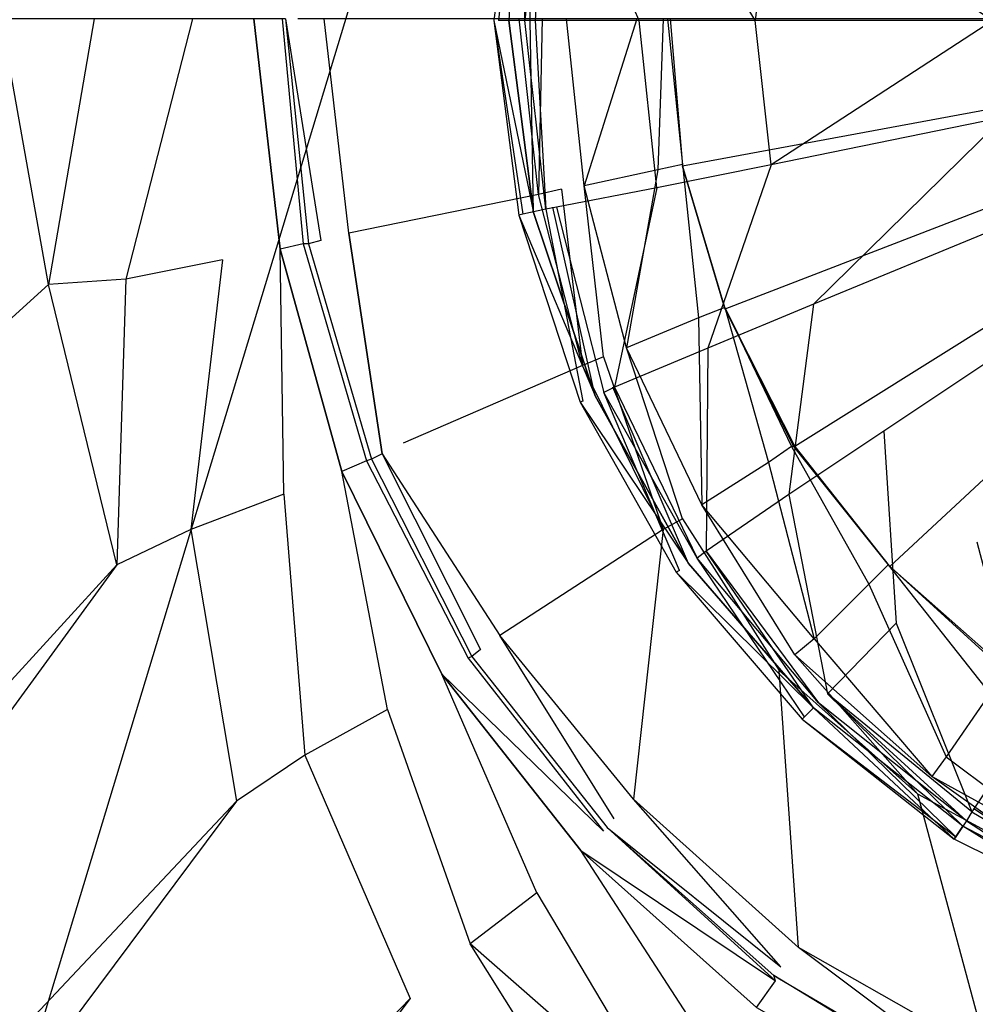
# Model space of a CAD drawing. Extents: x 0 to 1.5, y -0.9 to 0.
# Tile 6 of 16: x 0.6674 to 0.7215, y -0.5059 to -0.45. Entities that reach past the tile are written whole.
import ezdxf

# ---------------------------------------------------------------- set-up
doc = ezdxf.new("R2010")
doc.units = 0
doc.layers.add('L0_ABLAUF_INF_0___REPLACEMTFORE', color=7, linetype='CONTINUOUS')
doc.layers.add('L1_GRUPPE_28___REPLACEMTFOREMPT', color=7, linetype='CONTINUOUS')

msp = doc.modelspace()

# ---------------------------------------------------------------- linework, layer by layer
at = {"layer": 'L0_ABLAUF_INF_0___REPLACEMTFORE', "color": 8}
for points, invisible_edges in [([(0.695642, -0.438984, 0.021574), (0.695078, -0.450086, 0.020316), (0.694232, -0.450086, 0.021627), (0.695642, -0.438984, 0.021574)], 14), ([(0.69448, -0.450086, 0.022936), (0.695642, -0.438984, 0.021574), (0.694232, -0.450086, 0.021627), (0.69448, -0.450086, 0.022936)], 13), ([(0.695642, -0.438984, 0.021574), (0.69448, -0.450086, 0.022936), (0.695876, -0.43899, 0.022831), (0.695642, -0.438984, 0.021574)], 14), ([(0.695976, -0.450086, 0.023565), (0.695876, -0.43899, 0.022831), (0.69448, -0.450086, 0.022936), (0.695976, -0.450086, 0.023565)], 14), ([(0.695642, -0.438984, 0.021574), (0.696474, -0.43919, 0.020316), (0.695078, -0.450086, 0.020316), (0.695642, -0.438984, 0.021574)], 14), ([(0.696474, -0.43919, 0.020316), (0.696275, -0.450086, 0.020526), (0.695078, -0.450086, 0.020316), (0.696474, -0.43919, 0.020316)], 13), ([(0.697172, -0.43929, 0.023565), (0.695876, -0.43899, 0.022831), (0.695976, -0.450086, 0.023565), (0.697172, -0.43929, 0.023565)], 14), ([(0.696574, -0.450086, 0.023669), (0.697172, -0.43929, 0.023565), (0.695976, -0.450086, 0.023565), (0.696574, -0.450086, 0.023669)], 13), ([(0.696275, -0.450086, 0.020526), (0.696474, -0.43919, 0.020316), (0.697571, -0.43939, 0.020526), (0.696275, -0.450086, 0.020526)], 14), ([(0.697172, -0.43929, 0.023565), (0.696574, -0.450086, 0.023669), (0.697771, -0.43939, 0.023669), (0.697172, -0.43929, 0.023565)], 14), ([(0.702458, -0.450086, 0.024298), (0.697771, -0.43939, 0.023669), (0.696574, -0.450086, 0.023669), (0.702458, -0.450086, 0.024298)], 14), ([(0.703456, -0.44059, 0.024193), (0.697771, -0.43939, 0.023669), (0.702458, -0.450086, 0.024298), (0.703456, -0.44059, 0.024193)], 14), ([(0.709041, -0.450086, 0.024822), (0.703456, -0.44059, 0.024193), (0.702458, -0.450086, 0.024298), (0.709041, -0.450086, 0.024822)], 14), ([(0.709939, -0.441889, 0.024822), (0.703456, -0.44059, 0.024193), (0.709041, -0.450086, 0.024822), (0.709939, -0.441889, 0.024822)], 14), ([(0.722505, -0.450086, 0.025765), (0.709939, -0.441889, 0.024822), (0.709041, -0.450086, 0.024822), (0.722505, -0.450086, 0.025765)], 13), ([(0.709939, -0.441889, 0.024822), (0.722505, -0.450086, 0.025765), (0.723104, -0.444488, 0.025765), (0.709939, -0.441889, 0.024822)], 14), ([(0.694232, -0.450086, 0.021627), (0.696474, -0.460981, 0.020316), (0.695642, -0.461137, 0.021574), (0.694232, -0.450086, 0.021627)], 14), ([(0.695078, -0.450086, 0.020316), (0.696474, -0.460981, 0.020316), (0.694232, -0.450086, 0.021627), (0.695078, -0.450086, 0.020316)], 14), ([(0.695876, -0.461081, 0.022831), (0.694232, -0.450086, 0.021627), (0.695642, -0.461137, 0.021574), (0.695876, -0.461081, 0.022831)], 13), ([(0.694232, -0.450086, 0.021627), (0.695876, -0.461081, 0.022831), (0.69448, -0.450086, 0.022936), (0.694232, -0.450086, 0.021627)], 14), ([(0.695976, -0.450086, 0.023565), (0.69448, -0.450086, 0.022936), (0.695876, -0.461081, 0.022831), (0.695976, -0.450086, 0.023565)], 14), ([(0.696275, -0.450086, 0.020526), (0.696474, -0.460981, 0.020316), (0.695078, -0.450086, 0.020316), (0.696275, -0.450086, 0.020526)], 13), ([(0.697172, -0.460781, 0.023565), (0.695976, -0.450086, 0.023565), (0.695876, -0.461081, 0.022831), (0.697172, -0.460781, 0.023565)], 14), ([(0.697172, -0.460781, 0.023565), (0.696574, -0.450086, 0.023669), (0.695976, -0.450086, 0.023565), (0.697172, -0.460781, 0.023565)], 13), ([(0.696474, -0.460981, 0.020316), (0.696275, -0.450086, 0.020526), (0.697571, -0.460681, 0.020526), (0.696474, -0.460981, 0.020316)], 14), ([(0.702458, -0.450086, 0.024298), (0.696574, -0.450086, 0.023669), (0.697771, -0.460681, 0.023669), (0.702458, -0.450086, 0.024298)], 14), ([(0.696574, -0.450086, 0.023669), (0.697172, -0.460781, 0.023565), (0.697771, -0.460681, 0.023669), (0.696574, -0.450086, 0.023669)], 14), ([(0.703456, -0.459581, 0.024193), (0.702458, -0.450086, 0.024298), (0.697771, -0.460681, 0.023669), (0.703456, -0.459581, 0.024193)], 14), ([(0.709041, -0.450086, 0.024822), (0.702458, -0.450086, 0.024298), (0.703456, -0.459581, 0.024193), (0.709041, -0.450086, 0.024822)], 14), ([(0.709939, -0.458282, 0.024822), (0.709041, -0.450086, 0.024822), (0.703456, -0.459581, 0.024193), (0.709939, -0.458282, 0.024822)], 14), ([(0.709939, -0.458282, 0.024822), (0.722505, -0.450086, 0.025765), (0.709041, -0.450086, 0.024822), (0.709939, -0.458282, 0.024822)], 13), ([(0.722505, -0.450086, 0.025765), (0.709939, -0.458282, 0.024822), (0.723104, -0.455583, 0.025765), (0.722505, -0.450086, 0.025765)], 14), ([(0.712332, -0.466178, 0.024822), (0.723104, -0.455583, 0.025765), (0.709939, -0.458282, 0.024822), (0.712332, -0.466178, 0.024822)], 13), ([(0.723104, -0.455583, 0.025765), (0.712332, -0.466178, 0.024822), (0.7247, -0.461081, 0.025765), (0.723104, -0.455583, 0.025765)], 14), ([(0.706348, -0.468677, 0.024193), (0.709939, -0.458282, 0.024822), (0.703456, -0.459581, 0.024193), (0.706348, -0.468677, 0.024193)], 13), ([(0.709939, -0.458282, 0.024822), (0.706348, -0.468677, 0.024193), (0.712332, -0.466178, 0.024822), (0.709939, -0.458282, 0.024822)], 14), ([(0.701062, -0.470876, 0.023669), (0.703456, -0.459581, 0.024193), (0.697771, -0.460681, 0.023669), (0.701062, -0.470876, 0.023669)], 13), ([(0.703456, -0.459581, 0.024193), (0.701062, -0.470876, 0.023669), (0.706348, -0.468677, 0.024193), (0.703456, -0.459581, 0.024193)], 14), ([(0.696474, -0.460981, 0.020316), (0.699965, -0.471376, 0.020316), (0.695642, -0.461137, 0.021574), (0.696474, -0.460981, 0.020316)], 14), ([(0.695876, -0.461081, 0.022831), (0.695642, -0.461137, 0.021574), (0.699267, -0.471676, 0.022831), (0.695876, -0.461081, 0.022831)], 14), ([(0.699267, -0.471676, 0.022831), (0.697172, -0.460781, 0.023565), (0.695876, -0.461081, 0.022831), (0.699267, -0.471676, 0.022831)], 13), ([(0.697571, -0.460681, 0.020526), (0.699965, -0.471376, 0.020316), (0.696474, -0.460981, 0.020316), (0.697571, -0.460681, 0.020526)], 13), ([(0.700464, -0.471176, 0.023565), (0.697771, -0.460681, 0.023669), (0.697172, -0.460781, 0.023565), (0.700464, -0.471176, 0.023565)], 13), ([(0.697172, -0.460781, 0.023565), (0.699267, -0.471676, 0.022831), (0.700464, -0.471176, 0.023565), (0.697172, -0.460781, 0.023565)], 14), ([(0.699965, -0.471376, 0.020316), (0.697571, -0.460681, 0.020526), (0.700962, -0.470876, 0.020526), (0.699965, -0.471376, 0.020316)], 14), ([(0.697771, -0.460681, 0.023669), (0.700464, -0.471176, 0.023565), (0.701062, -0.470876, 0.023669), (0.697771, -0.460681, 0.023669)], 14), ([(0.7247, -0.461081, 0.025765), (0.712332, -0.466178, 0.024822), (0.716322, -0.473375, 0.024822), (0.7247, -0.461081, 0.025765)], 14), ([(0.727392, -0.465979, 0.02566), (0.7247, -0.461081, 0.025765), (0.716322, -0.473375, 0.024822), (0.727392, -0.465979, 0.02566)], 14), ([(0.695642, -0.461137, 0.021574), (0.699965, -0.471376, 0.020316), (0.699116, -0.471734, 0.021574), (0.695642, -0.461137, 0.021574)], 14), ([(0.695642, -0.461137, 0.021574), (0.699116, -0.471734, 0.021574), (0.699267, -0.471676, 0.022831), (0.695642, -0.461137, 0.021574)], 14), ([(0.721608, -0.479672, 0.024822), (0.727392, -0.465979, 0.02566), (0.716322, -0.473375, 0.024822), (0.721608, -0.479672, 0.024822)], 13), ([(0.710936, -0.476974, 0.024193), (0.712332, -0.466178, 0.024822), (0.706348, -0.468677, 0.024193), (0.710936, -0.476974, 0.024193)], 13), ([(0.712332, -0.466178, 0.024822), (0.710936, -0.476974, 0.024193), (0.716322, -0.473375, 0.024822), (0.712332, -0.466178, 0.024822)], 14), ([(0.706248, -0.480172, 0.023669), (0.706348, -0.468677, 0.024193), (0.701062, -0.470876, 0.023669), (0.706248, -0.480172, 0.023669)], 13), ([(0.706348, -0.468677, 0.024193), (0.706248, -0.480172, 0.023669), (0.710936, -0.476974, 0.024193), (0.706348, -0.468677, 0.024193)], 14), ([(0.700962, -0.470876, 0.020526), (0.705251, -0.480872, 0.020316), (0.699965, -0.471376, 0.020316), (0.700962, -0.470876, 0.020526)], 13), ([(0.70575, -0.480572, 0.023565), (0.701062, -0.470876, 0.023669), (0.700464, -0.471176, 0.023565), (0.70575, -0.480572, 0.023565)], 13), ([(0.705251, -0.480872, 0.020316), (0.700962, -0.470876, 0.020526), (0.706248, -0.480172, 0.020526), (0.705251, -0.480872, 0.020316)], 14), ([(0.701062, -0.470876, 0.023669), (0.70575, -0.480572, 0.023565), (0.706248, -0.480172, 0.023669), (0.701062, -0.470876, 0.023669)], 14), ([(0.699965, -0.471376, 0.020316), (0.705251, -0.480872, 0.020316), (0.699116, -0.471734, 0.021574), (0.699965, -0.471376, 0.020316)], 14), ([(0.699267, -0.471676, 0.022831), (0.699116, -0.471734, 0.021574), (0.704752, -0.481272, 0.022831), (0.699267, -0.471676, 0.022831)], 14), ([(0.704752, -0.481272, 0.022831), (0.700464, -0.471176, 0.023565), (0.699267, -0.471676, 0.022831), (0.704752, -0.481272, 0.022831)], 14), ([(0.70575, -0.480572, 0.023565), (0.700464, -0.471176, 0.023565), (0.704752, -0.481272, 0.022831), (0.70575, -0.480572, 0.023565)], 14), ([(0.699116, -0.471734, 0.021574), (0.705251, -0.480872, 0.020316), (0.704554, -0.481372, 0.021574), (0.699116, -0.471734, 0.021574)], 14), ([(0.699116, -0.471734, 0.021574), (0.704554, -0.481372, 0.021574), (0.704752, -0.481272, 0.022831), (0.699116, -0.471734, 0.021574)], 14), ([(0.71702, -0.48427, 0.024193), (0.716322, -0.473375, 0.024822), (0.710936, -0.476974, 0.024193), (0.71702, -0.48427, 0.024193)], 13), ([(0.716322, -0.473375, 0.024822), (0.71702, -0.48427, 0.024193), (0.721608, -0.479672, 0.024822), (0.716322, -0.473375, 0.024822)], 14), ([(0.71313, -0.488269, 0.023669), (0.710936, -0.476974, 0.024193), (0.706248, -0.480172, 0.023669), (0.71313, -0.488269, 0.023669)], 13), ([(0.710936, -0.476974, 0.024193), (0.71313, -0.488269, 0.023669), (0.71702, -0.48427, 0.024193), (0.710936, -0.476974, 0.024193)], 14), ([(0.7244, -0.490268, 0.024193), (0.721608, -0.479672, 0.024822), (0.71702, -0.48427, 0.024193), (0.7244, -0.490268, 0.024193)], 14), ([(0.711834, -0.489568, 0.022831), (0.70575, -0.480572, 0.023565), (0.704752, -0.481272, 0.022831), (0.711834, -0.489568, 0.022831)], 14), ([(0.706248, -0.480172, 0.020526), (0.712332, -0.489068, 0.020316), (0.705251, -0.480872, 0.020316), (0.706248, -0.480172, 0.020526)], 13), ([(0.712631, -0.488768, 0.023565), (0.706248, -0.480172, 0.023669), (0.70575, -0.480572, 0.023565), (0.712631, -0.488768, 0.023565)], 13), ([(0.712631, -0.488768, 0.023565), (0.70575, -0.480572, 0.023565), (0.711834, -0.489568, 0.022831), (0.712631, -0.488768, 0.023565)], 14), ([(0.712332, -0.489068, 0.020316), (0.706248, -0.480172, 0.020526), (0.71313, -0.488269, 0.020526), (0.712332, -0.489068, 0.020316)], 14), ([(0.706248, -0.480172, 0.023669), (0.712631, -0.488768, 0.023565), (0.71313, -0.488269, 0.023669), (0.706248, -0.480172, 0.023669)], 14), ([(0.705251, -0.480872, 0.020316), (0.712332, -0.489068, 0.020316), (0.704554, -0.481372, 0.021574), (0.705251, -0.480872, 0.020316)], 14), ([(0.704752, -0.481272, 0.022831), (0.704554, -0.481372, 0.021574), (0.711834, -0.489568, 0.022831), (0.704752, -0.481272, 0.022831)], 14), ([(0.704554, -0.481372, 0.021574), (0.712332, -0.489068, 0.020316), (0.711704, -0.489698, 0.021574), (0.704554, -0.481372, 0.021574)], 14), ([(0.704554, -0.481372, 0.021574), (0.711704, -0.489698, 0.021574), (0.711834, -0.489568, 0.022831), (0.704554, -0.481372, 0.021574)], 14), ([(0.721309, -0.494966, 0.023669), (0.71702, -0.48427, 0.024193), (0.71313, -0.488269, 0.023669), (0.721309, -0.494966, 0.023669)], 13), ([(0.71702, -0.48427, 0.024193), (0.721309, -0.494966, 0.023669), (0.7244, -0.490268, 0.024193), (0.71702, -0.48427, 0.024193)], 14), ([(0.71313, -0.488269, 0.020526), (0.72081, -0.495765, 0.020316), (0.712332, -0.489068, 0.020316), (0.71313, -0.488269, 0.020526)], 13), ([(0.721009, -0.495465, 0.023565), (0.71313, -0.488269, 0.023669), (0.712631, -0.488768, 0.023565), (0.721009, -0.495465, 0.023565)], 14), ([(0.72081, -0.495765, 0.020316), (0.71313, -0.488269, 0.020526), (0.721408, -0.494766, 0.020526), (0.72081, -0.495765, 0.020316)], 14), ([(0.721309, -0.494966, 0.023669), (0.71313, -0.488269, 0.023669), (0.721009, -0.495465, 0.023565), (0.721309, -0.494966, 0.023669)], 14), ([(0.720411, -0.496365, 0.022726), (0.712631, -0.488768, 0.023565), (0.711834, -0.489568, 0.022831), (0.720411, -0.496365, 0.022726)], 14), ([(0.721009, -0.495465, 0.023565), (0.712631, -0.488768, 0.023565), (0.720411, -0.496365, 0.022726), (0.721009, -0.495465, 0.023565)], 14), ([(0.711704, -0.489698, 0.021574), (0.712332, -0.489068, 0.020316), (0.720313, -0.49651, 0.021521), (0.711704, -0.489698, 0.021574)], 14), ([(0.720313, -0.49651, 0.021521), (0.712332, -0.489068, 0.020316), (0.72081, -0.495765, 0.020316), (0.720313, -0.49651, 0.021521)], 14), ([(0.711704, -0.489698, 0.021574), (0.720411, -0.496365, 0.022726), (0.711834, -0.489568, 0.022831), (0.711704, -0.489698, 0.021574)], 14), ([(0.720411, -0.496365, 0.022726), (0.711704, -0.489698, 0.021574), (0.720313, -0.49651, 0.021521), (0.720411, -0.496365, 0.022726)], 13), ([(0.730684, -0.499863, 0.023669), (0.7244, -0.490268, 0.024193), (0.721309, -0.494966, 0.023669), (0.730684, -0.499863, 0.023669)], 13), ([(0.721408, -0.494766, 0.020526), (0.730285, -0.500763, 0.020316), (0.72081, -0.495765, 0.020316), (0.721408, -0.494766, 0.020526)], 13), ([(0.730484, -0.500363, 0.023565), (0.721309, -0.494966, 0.023669), (0.721009, -0.495465, 0.023565), (0.730484, -0.500363, 0.023565)], 13), ([(0.721309, -0.494966, 0.023669), (0.730484, -0.500363, 0.023565), (0.730684, -0.499863, 0.023669), (0.721309, -0.494966, 0.023669)], 14), ([(0.730285, -0.500763, 0.020316), (0.721408, -0.494766, 0.020526), (0.730783, -0.499664, 0.020526), (0.730285, -0.500763, 0.020316)], 14), ([(0.730085, -0.501363, 0.022726), (0.721009, -0.495465, 0.023565), (0.720411, -0.496365, 0.022726), (0.730085, -0.501363, 0.022726)], 13), ([(0.721009, -0.495465, 0.023565), (0.730085, -0.501363, 0.022726), (0.730484, -0.500363, 0.023565), (0.721009, -0.495465, 0.023565)], 14), ([(0.720313, -0.49651, 0.021521), (0.72081, -0.495765, 0.020316), (0.729981, -0.501556, 0.021521), (0.720313, -0.49651, 0.021521)], 14), ([(0.729981, -0.501556, 0.021521), (0.72081, -0.495765, 0.020316), (0.730285, -0.500763, 0.020316), (0.729981, -0.501556, 0.021521)], 14), ([(0.720411, -0.496365, 0.022726), (0.720313, -0.49651, 0.021521), (0.730085, -0.501363, 0.022726), (0.720411, -0.496365, 0.022726)], 14), ([(0.730085, -0.501363, 0.022726), (0.720313, -0.49651, 0.021521), (0.729981, -0.501556, 0.021521), (0.730085, -0.501363, 0.022726)], 14)]:
    msp.add_3dface(points, dxfattribs=dict(at, invisible_edges=invisible_edges))
at = {"layer": 'L1_GRUPPE_28___REPLACEMTFOREMPT', "color": 8}
for points, invisible_edges in [([(0.632471, -0.626255, 0.00106), (0.632471, -0.273736, 0.00106), (0.749998, -0.238006, 0.00106), (0.632471, -0.626255, 0.00106)], 10), ([(0.632471, -0.626255, 0.00106), (0.749998, -0.238006, 0.00106), (0.749998, -0.661985, 0.00106), (0.632471, -0.626255, 0.00106)], 13), ([(0.668986, -0.465058, 0.029246), (0.666299, -0.449995, 0.029246), (0.596651, -0.53054, 0.031192), (0.668986, -0.465058, 0.029246)], 14), ([(0.668986, -0.465058, 0.029246), (0.671574, -0.449995, 0.029142), (0.666299, -0.449995, 0.029246), (0.668986, -0.465058, 0.029246)], 13), ([(0.671574, -0.449995, 0.029142), (0.668986, -0.465058, 0.029246), (0.673366, -0.464758, 0.029142), (0.671574, -0.449995, 0.029142)], 14), ([(0.673366, -0.464758, 0.029142), (0.677148, -0.449995, 0.029037), (0.671574, -0.449995, 0.029142), (0.673366, -0.464758, 0.029142)], 13), ([(0.677148, -0.449995, 0.029037), (0.673366, -0.464758, 0.029142), (0.678841, -0.463658, 0.029037), (0.677148, -0.449995, 0.029037)], 14), ([(0.680632, -0.449995, 0.02757), (0.677148, -0.449995, 0.029037), (0.678841, -0.463658, 0.029037), (0.680632, -0.449995, 0.02757)], 14), ([(0.682125, -0.463058, 0.02736), (0.680632, -0.449995, 0.02757), (0.678841, -0.463658, 0.029037), (0.682125, -0.463058, 0.02736)], 14), ([(0.680632, -0.449995, 0.02757), (0.682125, -0.463058, 0.02736), (0.683419, -0.462758, 0.024217), (0.680632, -0.449995, 0.02757)], 14), ([(0.682225, -0.449995, 0.024217), (0.680632, -0.449995, 0.02757), (0.683419, -0.462758, 0.024217), (0.682225, -0.449995, 0.024217)], 14), ([(0.682225, -0.449995, 0.024217), (0.683419, -0.462758, 0.024217), (0.683718, -0.462758, 0.020968), (0.682225, -0.449995, 0.024217)], 14), ([(0.682424, -0.449995, 0.021073), (0.682225, -0.449995, 0.024217), (0.683718, -0.462758, 0.020968), (0.682424, -0.449995, 0.021073)], 14), ([(0.684415, -0.462559, 0.018873), (0.682424, -0.449995, 0.021073), (0.683718, -0.462758, 0.020968), (0.684415, -0.462559, 0.018873)], 13), ([(0.682424, -0.449995, 0.021073), (0.684415, -0.462559, 0.018873), (0.683121, -0.449995, 0.019082), (0.682424, -0.449995, 0.021073)], 14), ([(0.684614, -0.449995, 0.017406), (0.683121, -0.449995, 0.019082), (0.684415, -0.462559, 0.018873), (0.684614, -0.449995, 0.017406)], 14), ([(0.686007, -0.462159, 0.017301), (0.684614, -0.449995, 0.017406), (0.684415, -0.462559, 0.018873), (0.686007, -0.462159, 0.017301)], 14), ([(0.695662, -0.449995, 0.009338), (0.684614, -0.449995, 0.017406), (0.686007, -0.462159, 0.017301), (0.695662, -0.449995, 0.009338)], 14), ([(0.696757, -0.459959, 0.009233), (0.695662, -0.449995, 0.009338), (0.686007, -0.462159, 0.017301), (0.696757, -0.459959, 0.009233)], 14), ([(0.696757, -0.459959, 0.009233), (0.696956, -0.449995, 0.008709), (0.695662, -0.449995, 0.009338), (0.696757, -0.459959, 0.009233)], 13), ([(0.696956, -0.449995, 0.008709), (0.696757, -0.459959, 0.009233), (0.698051, -0.459659, 0.008604), (0.696956, -0.449995, 0.008709)], 14), ([(0.69835, -0.449995, 0.008395), (0.696956, -0.449995, 0.008709), (0.698051, -0.459659, 0.008604), (0.69835, -0.449995, 0.008395)], 14), ([(0.699345, -0.45946, 0.008394), (0.69835, -0.449995, 0.008395), (0.698051, -0.459659, 0.008604), (0.699345, -0.45946, 0.008394)], 14), ([(0.699345, -0.45946, 0.008394), (0.702331, -0.449995, 0.008395), (0.69835, -0.449995, 0.008395), (0.699345, -0.45946, 0.008394)], 13), ([(0.702331, -0.449995, 0.008395), (0.699345, -0.45946, 0.008394), (0.703526, -0.45856, 0.008394), (0.702331, -0.449995, 0.008395)], 14), ([(0.703526, -0.45856, 0.008394), (0.703824, -0.449995, 0.008395), (0.702331, -0.449995, 0.008395), (0.703526, -0.45856, 0.008394)], 13), ([(0.703824, -0.449995, 0.008395), (0.703526, -0.45856, 0.008394), (0.704919, -0.45826, 0.008394), (0.703824, -0.449995, 0.008395)], 14), ([(0.704073, -0.449995, 0.007414), (0.703824, -0.449995, 0.008395), (0.704919, -0.45826, 0.008394), (0.704073, -0.449995, 0.007414)], 14), ([(0.704223, -0.449995, 0.006823), (0.704073, -0.449995, 0.007414), (0.704919, -0.458322, 0.007414), (0.704223, -0.449995, 0.006823)], 14), ([(0.704073, -0.449995, 0.007414), (0.704919, -0.45826, 0.008394), (0.704919, -0.458322, 0.007414), (0.704073, -0.449995, 0.007414)], 14), ([(0.749998, -0.449982, 0.006823), (0.704223, -0.449995, 0.006823), (0.704919, -0.45836, 0.006823), (0.749998, -0.449982, 0.006823)], 14), ([(0.704223, -0.449995, 0.006823), (0.704919, -0.458322, 0.007414), (0.704919, -0.45836, 0.006823), (0.704223, -0.449995, 0.006823)], 14), ([(0.749998, -0.449982, 0.006823), (0.704919, -0.45836, 0.006823), (0.707308, -0.466457, 0.006823), (0.749998, -0.449982, 0.006823)], 14), ([(0.749998, -0.449982, 0.006823), (0.707308, -0.466457, 0.006823), (0.71129, -0.474254, 0.006823), (0.749998, -0.449982, 0.006823)], 14), ([(0.749998, -0.449982, 0.006823), (0.71129, -0.474254, 0.006823), (0.716665, -0.481052, 0.006823), (0.749998, -0.449982, 0.006823)], 14), ([(0.749998, -0.449982, 0.006823), (0.716665, -0.481052, 0.006823), (0.723334, -0.48685, 0.006823), (0.749998, -0.449982, 0.006823)], 14), ([(0.705815, -0.466957, 0.008394), (0.704919, -0.45826, 0.008394), (0.703526, -0.45856, 0.008394), (0.705815, -0.466957, 0.008394)], 13), ([(0.707308, -0.466357, 0.008394), (0.704919, -0.458322, 0.007414), (0.704919, -0.45826, 0.008394), (0.707308, -0.466357, 0.008394)], 14), ([(0.704919, -0.45826, 0.008394), (0.705815, -0.466957, 0.008394), (0.707308, -0.466357, 0.008394), (0.704919, -0.45826, 0.008394)], 14), ([(0.701734, -0.468656, 0.008394), (0.703526, -0.45856, 0.008394), (0.699345, -0.45946, 0.008394), (0.701734, -0.468656, 0.008394)], 13), ([(0.703526, -0.45856, 0.008394), (0.701734, -0.468656, 0.008394), (0.705815, -0.466957, 0.008394), (0.703526, -0.45856, 0.008394)], 14), ([(0.704919, -0.458322, 0.007414), (0.707308, -0.466357, 0.008394), (0.707308, -0.46642, 0.007414), (0.704919, -0.458322, 0.007414)], 13), ([(0.707308, -0.46642, 0.007414), (0.704919, -0.45836, 0.006823), (0.704919, -0.458322, 0.007414), (0.707308, -0.46642, 0.007414)], 14), ([(0.704919, -0.45836, 0.006823), (0.707308, -0.46642, 0.007414), (0.707308, -0.466457, 0.006823), (0.704919, -0.45836, 0.006823)], 13), ([(0.696757, -0.459959, 0.009233), (0.686007, -0.462159, 0.017301), (0.689093, -0.474055, 0.017511), (0.696757, -0.459959, 0.009233)], 14), ([(0.699246, -0.469656, 0.009338), (0.696757, -0.459959, 0.009233), (0.689093, -0.474055, 0.017511), (0.699246, -0.469656, 0.009338)], 14), ([(0.699246, -0.469656, 0.009338), (0.698051, -0.459659, 0.008604), (0.696757, -0.459959, 0.009233), (0.699246, -0.469656, 0.009338)], 13), ([(0.70044, -0.469156, 0.008709), (0.699345, -0.45946, 0.008394), (0.698051, -0.459659, 0.008604), (0.70044, -0.469156, 0.008709)], 14), ([(0.698051, -0.459659, 0.008604), (0.699246, -0.469656, 0.009338), (0.70044, -0.469156, 0.008709), (0.698051, -0.459659, 0.008604)], 14), ([(0.701734, -0.468656, 0.008394), (0.699345, -0.45946, 0.008394), (0.70044, -0.469156, 0.008709), (0.701734, -0.468656, 0.008394)], 14), ([(0.687898, -0.474654, 0.019082), (0.686007, -0.462159, 0.017301), (0.684415, -0.462559, 0.018873), (0.687898, -0.474654, 0.019082)], 14), ([(0.686007, -0.462159, 0.017301), (0.687898, -0.474654, 0.019082), (0.689093, -0.474055, 0.017511), (0.686007, -0.462159, 0.017301)], 14), ([(0.683419, -0.462758, 0.024217), (0.682125, -0.463058, 0.02736), (0.687003, -0.475054, 0.024217), (0.683419, -0.462758, 0.024217)], 14), ([(0.683419, -0.462758, 0.024217), (0.687003, -0.475054, 0.024217), (0.687301, -0.474954, 0.021073), (0.683419, -0.462758, 0.024217)], 14), ([(0.683718, -0.462758, 0.020968), (0.683419, -0.462758, 0.024217), (0.687301, -0.474954, 0.021073), (0.683718, -0.462758, 0.020968)], 14), ([(0.684415, -0.462559, 0.018873), (0.683718, -0.462758, 0.020968), (0.687898, -0.474654, 0.019082), (0.684415, -0.462559, 0.018873)], 14), ([(0.683718, -0.462758, 0.020968), (0.687301, -0.474954, 0.021073), (0.687898, -0.474654, 0.019082), (0.683718, -0.462758, 0.020968)], 14), ([(0.682324, -0.476954, 0.029037), (0.682125, -0.463058, 0.02736), (0.678841, -0.463658, 0.029037), (0.682324, -0.476954, 0.029037)], 14), ([(0.685609, -0.475654, 0.02757), (0.682125, -0.463058, 0.02736), (0.682324, -0.476954, 0.029037), (0.685609, -0.475654, 0.02757)], 14), ([(0.682125, -0.463058, 0.02736), (0.685609, -0.475654, 0.02757), (0.687003, -0.475054, 0.024217), (0.682125, -0.463058, 0.02736)], 14), ([(0.677049, -0.478953, 0.029142), (0.678841, -0.463658, 0.029037), (0.673366, -0.464758, 0.029142), (0.677049, -0.478953, 0.029142)], 13), ([(0.678841, -0.463658, 0.029037), (0.677049, -0.478953, 0.029142), (0.682324, -0.476954, 0.029037), (0.678841, -0.463658, 0.029037)], 14), ([(0.672868, -0.480952, 0.029246), (0.673366, -0.464758, 0.029142), (0.668986, -0.465058, 0.029246), (0.672868, -0.480952, 0.029246)], 13), ([(0.673366, -0.464758, 0.029142), (0.672868, -0.480952, 0.029246), (0.677049, -0.478953, 0.029142), (0.673366, -0.464758, 0.029142)], 14), ([(0.668986, -0.465058, 0.029246), (0.596651, -0.53054, 0.031192), (0.600159, -0.560363, 0.031211), (0.668986, -0.465058, 0.029246)], 14), ([(0.672868, -0.480952, 0.029246), (0.668986, -0.465058, 0.029246), (0.600159, -0.560363, 0.031211), (0.672868, -0.480952, 0.029246)], 14), ([(0.709797, -0.475154, 0.008394), (0.707308, -0.466357, 0.008394), (0.705815, -0.466957, 0.008394), (0.709797, -0.475154, 0.008394)], 13), ([(0.707308, -0.466357, 0.008394), (0.709797, -0.475154, 0.008394), (0.711091, -0.474254, 0.008394), (0.707308, -0.466357, 0.008394)], 14), ([(0.707308, -0.466357, 0.008394), (0.711091, -0.474254, 0.008394), (0.711215, -0.474254, 0.007414), (0.707308, -0.466357, 0.008394)], 14), ([(0.707308, -0.466357, 0.008394), (0.711215, -0.474254, 0.007414), (0.707308, -0.46642, 0.007414), (0.707308, -0.466357, 0.008394)], 14), ([(0.707308, -0.46642, 0.007414), (0.711215, -0.474254, 0.007414), (0.71129, -0.474254, 0.006823), (0.707308, -0.46642, 0.007414)], 14), ([(0.707308, -0.46642, 0.007414), (0.71129, -0.474254, 0.006823), (0.707308, -0.466457, 0.006823), (0.707308, -0.46642, 0.007414)], 14), ([(0.706014, -0.477553, 0.008394), (0.705815, -0.466957, 0.008394), (0.701734, -0.468656, 0.008394), (0.706014, -0.477553, 0.008394)], 13), ([(0.705815, -0.466957, 0.008394), (0.706014, -0.477553, 0.008394), (0.709797, -0.475154, 0.008394), (0.705815, -0.466957, 0.008394)], 14), ([(0.704919, -0.478353, 0.008814), (0.701734, -0.468656, 0.008394), (0.70044, -0.469156, 0.008709), (0.704919, -0.478353, 0.008814)], 14), ([(0.706014, -0.477553, 0.008394), (0.701734, -0.468656, 0.008394), (0.704919, -0.478353, 0.008814), (0.706014, -0.477553, 0.008394)], 14), ([(0.703824, -0.478953, 0.009442), (0.70044, -0.469156, 0.008709), (0.699246, -0.469656, 0.009338), (0.703824, -0.478953, 0.009442)], 13), ([(0.70044, -0.469156, 0.008709), (0.703824, -0.478953, 0.009442), (0.704919, -0.478353, 0.008814), (0.70044, -0.469156, 0.008709)], 14), ([(0.699246, -0.469656, 0.009338), (0.689093, -0.474055, 0.017511), (0.694567, -0.484951, 0.017615), (0.699246, -0.469656, 0.009338)], 14), ([(0.703824, -0.478953, 0.009442), (0.699246, -0.469656, 0.009338), (0.694567, -0.484951, 0.017615), (0.703824, -0.478953, 0.009442)], 14), ([(0.687898, -0.474654, 0.019082), (0.694567, -0.484951, 0.017615), (0.689093, -0.474055, 0.017511), (0.687898, -0.474654, 0.019082)], 14), ([(0.71547, -0.482052, 0.008394), (0.711091, -0.474254, 0.008394), (0.709797, -0.475154, 0.008394), (0.71547, -0.482052, 0.008394)], 13), ([(0.711215, -0.474254, 0.007414), (0.711091, -0.474254, 0.008394), (0.716565, -0.480952, 0.008394), (0.711215, -0.474254, 0.007414)], 14), ([(0.711091, -0.474254, 0.008394), (0.71547, -0.482052, 0.008394), (0.716565, -0.480952, 0.008394), (0.711091, -0.474254, 0.008394)], 14), ([(0.711215, -0.474254, 0.007414), (0.716565, -0.480952, 0.008394), (0.716627, -0.481015, 0.007414), (0.711215, -0.474254, 0.007414)], 14), ([(0.71129, -0.474254, 0.006823), (0.711215, -0.474254, 0.007414), (0.716627, -0.481015, 0.007414), (0.71129, -0.474254, 0.006823)], 14), ([(0.71129, -0.474254, 0.006823), (0.716627, -0.481015, 0.007414), (0.716665, -0.481052, 0.006823), (0.71129, -0.474254, 0.006823)], 14), ([(0.687301, -0.474954, 0.021073), (0.687003, -0.475054, 0.024217), (0.692975, -0.48615, 0.021178), (0.687301, -0.474954, 0.021073)], 14), ([(0.687898, -0.474654, 0.019082), (0.687301, -0.474954, 0.021073), (0.693473, -0.485751, 0.019187), (0.687898, -0.474654, 0.019082)], 14), ([(0.687301, -0.474954, 0.021073), (0.692975, -0.48615, 0.021178), (0.693473, -0.485751, 0.019187), (0.687301, -0.474954, 0.021073)], 14), ([(0.694567, -0.484951, 0.017615), (0.687898, -0.474654, 0.019082), (0.693473, -0.485751, 0.019187), (0.694567, -0.484951, 0.017615)], 13), ([(0.687003, -0.475054, 0.024217), (0.685609, -0.475654, 0.02757), (0.692776, -0.48625, 0.024322), (0.687003, -0.475054, 0.024217)], 14), ([(0.687003, -0.475054, 0.024217), (0.692776, -0.48625, 0.024322), (0.692975, -0.48615, 0.021178), (0.687003, -0.475054, 0.024217)], 14), ([(0.712385, -0.485151, 0.008394), (0.709797, -0.475154, 0.008394), (0.706014, -0.477553, 0.008394), (0.712385, -0.485151, 0.008394)], 13), ([(0.709797, -0.475154, 0.008394), (0.712385, -0.485151, 0.008394), (0.71547, -0.482052, 0.008394), (0.709797, -0.475154, 0.008394)], 14), ([(0.688197, -0.489149, 0.029037), (0.685609, -0.475654, 0.02757), (0.682324, -0.476954, 0.029037), (0.688197, -0.489149, 0.029037)], 14), ([(0.685609, -0.475654, 0.02757), (0.691283, -0.48715, 0.027884), (0.692776, -0.48625, 0.024322), (0.685609, -0.475654, 0.02757)], 14), ([(0.691283, -0.48715, 0.027884), (0.685609, -0.475654, 0.02757), (0.688197, -0.489149, 0.029037), (0.691283, -0.48715, 0.027884)], 14), ([(0.683519, -0.491748, 0.029142), (0.682324, -0.476954, 0.029037), (0.677049, -0.478953, 0.029142), (0.683519, -0.491748, 0.029142)], 13), ([(0.682324, -0.476954, 0.029037), (0.683519, -0.491748, 0.029142), (0.688197, -0.489149, 0.029037), (0.682324, -0.476954, 0.029037)], 14), ([(0.71129, -0.48605, 0.008709), (0.706014, -0.477553, 0.008394), (0.704919, -0.478353, 0.008814), (0.71129, -0.48605, 0.008709)], 14), ([(0.712385, -0.485151, 0.008394), (0.706014, -0.477553, 0.008394), (0.71129, -0.48605, 0.008709), (0.712385, -0.485151, 0.008394)], 14), ([(0.710394, -0.48695, 0.009338), (0.704919, -0.478353, 0.008814), (0.703824, -0.478953, 0.009442), (0.710394, -0.48695, 0.009338)], 13), ([(0.704919, -0.478353, 0.008814), (0.710394, -0.48695, 0.009338), (0.71129, -0.48605, 0.008709), (0.704919, -0.478353, 0.008814)], 14), ([(0.679637, -0.494348, 0.029246), (0.677049, -0.478953, 0.029142), (0.672868, -0.480952, 0.029246), (0.679637, -0.494348, 0.029246)], 13), ([(0.677049, -0.478953, 0.029142), (0.679637, -0.494348, 0.029246), (0.683519, -0.491748, 0.029142), (0.677049, -0.478953, 0.029142)], 14), ([(0.702132, -0.494248, 0.017511), (0.703824, -0.478953, 0.009442), (0.694567, -0.484951, 0.017615), (0.702132, -0.494248, 0.017511)], 13), ([(0.703824, -0.478953, 0.009442), (0.702132, -0.494248, 0.017511), (0.710394, -0.48695, 0.009338), (0.703824, -0.478953, 0.009442)], 14), ([(0.605865, -0.572835, 0.031217), (0.672868, -0.480952, 0.029246), (0.600159, -0.560363, 0.031211), (0.605865, -0.572835, 0.031217)], 13), ([(0.672868, -0.480952, 0.029246), (0.605865, -0.572835, 0.031217), (0.679637, -0.494348, 0.029246), (0.672868, -0.480952, 0.029246)], 14), ([(0.722338, -0.48825, 0.008394), (0.716565, -0.480952, 0.008394), (0.71547, -0.482052, 0.008394), (0.722338, -0.48825, 0.008394)], 13), ([(0.716565, -0.480952, 0.008394), (0.722338, -0.48825, 0.008394), (0.723135, -0.48695, 0.008394), (0.716565, -0.480952, 0.008394)], 14), ([(0.716565, -0.480952, 0.008394), (0.723135, -0.48695, 0.008394), (0.716627, -0.481015, 0.007414), (0.716565, -0.480952, 0.008394)], 14), ([(0.716627, -0.481015, 0.007414), (0.723259, -0.486888, 0.007414), (0.716665, -0.481052, 0.006823), (0.716627, -0.481015, 0.007414)], 14), ([(0.723135, -0.48695, 0.008394), (0.723259, -0.486888, 0.007414), (0.716627, -0.481015, 0.007414), (0.723135, -0.48695, 0.008394)], 14), ([(0.723259, -0.486888, 0.007414), (0.723334, -0.48685, 0.006823), (0.716665, -0.481052, 0.006823), (0.723259, -0.486888, 0.007414)], 14), ([(0.71985, -0.491848, 0.008394), (0.71547, -0.482052, 0.008394), (0.712385, -0.485151, 0.008394), (0.71985, -0.491848, 0.008394)], 13), ([(0.71547, -0.482052, 0.008394), (0.71985, -0.491848, 0.008394), (0.722338, -0.48825, 0.008394), (0.71547, -0.482052, 0.008394)], 14), ([(0.701037, -0.495347, 0.019082), (0.694567, -0.484951, 0.017615), (0.693473, -0.485751, 0.019187), (0.701037, -0.495347, 0.019082)], 14), ([(0.702132, -0.494248, 0.017511), (0.694567, -0.484951, 0.017615), (0.701037, -0.495347, 0.019082), (0.702132, -0.494248, 0.017511)], 14), ([(0.719054, -0.492948, 0.008709), (0.712385, -0.485151, 0.008394), (0.71129, -0.48605, 0.008709), (0.719054, -0.492948, 0.008709)], 13), ([(0.712385, -0.485151, 0.008394), (0.719054, -0.492948, 0.008709), (0.71985, -0.491848, 0.008394), (0.712385, -0.485151, 0.008394)], 14), ([(0.692975, -0.48615, 0.021178), (0.692776, -0.48625, 0.024322), (0.700639, -0.495847, 0.021283), (0.692975, -0.48615, 0.021178)], 14), ([(0.693473, -0.485751, 0.019187), (0.692975, -0.48615, 0.021178), (0.701037, -0.495347, 0.019082), (0.693473, -0.485751, 0.019187)], 14), ([(0.692975, -0.48615, 0.021178), (0.700639, -0.495847, 0.021283), (0.701037, -0.495347, 0.019082), (0.692975, -0.48615, 0.021178)], 14), ([(0.718257, -0.493948, 0.009442), (0.71129, -0.48605, 0.008709), (0.710394, -0.48695, 0.009338), (0.718257, -0.493948, 0.009442)], 14), ([(0.719054, -0.492948, 0.008709), (0.71129, -0.48605, 0.008709), (0.718257, -0.493948, 0.009442), (0.719054, -0.492948, 0.008709)], 14), ([(0.691283, -0.48715, 0.027884), (0.70044, -0.496047, 0.024322), (0.692776, -0.48625, 0.024322), (0.691283, -0.48715, 0.027884)], 14), ([(0.692776, -0.48625, 0.024322), (0.70044, -0.496047, 0.024322), (0.700639, -0.495847, 0.021283), (0.692776, -0.48625, 0.024322)], 14), ([(0.696658, -0.499546, 0.029037), (0.691283, -0.48715, 0.027884), (0.688197, -0.489149, 0.029037), (0.696658, -0.499546, 0.029037)], 14), ([(0.699146, -0.497147, 0.027779), (0.691283, -0.48715, 0.027884), (0.696658, -0.499546, 0.029037), (0.699146, -0.497147, 0.027779)], 14), ([(0.70044, -0.496047, 0.024322), (0.691283, -0.48715, 0.027884), (0.699146, -0.497147, 0.027779), (0.70044, -0.496047, 0.024322)], 13), ([(0.711489, -0.502645, 0.017511), (0.710394, -0.48695, 0.009338), (0.702132, -0.494248, 0.017511), (0.711489, -0.502645, 0.017511)], 14), ([(0.718257, -0.493948, 0.009442), (0.710394, -0.48695, 0.009338), (0.711489, -0.502645, 0.017511), (0.718257, -0.493948, 0.009442)], 14), ([(0.72851, -0.496547, 0.008394), (0.722338, -0.48825, 0.008394), (0.71985, -0.491848, 0.008394), (0.72851, -0.496547, 0.008394)], 13), ([(0.692875, -0.502445, 0.029142), (0.688197, -0.489149, 0.029037), (0.683519, -0.491748, 0.029142), (0.692875, -0.502445, 0.029142)], 13), ([(0.688197, -0.489149, 0.029037), (0.692875, -0.502445, 0.029142), (0.696658, -0.499546, 0.029037), (0.688197, -0.489149, 0.029037)], 14), ([(0.689491, -0.505544, 0.029246), (0.683519, -0.491748, 0.029142), (0.679637, -0.494348, 0.029246), (0.689491, -0.505544, 0.029246)], 13), ([(0.683519, -0.491748, 0.029142), (0.689491, -0.505544, 0.029246), (0.692875, -0.502445, 0.029142), (0.683519, -0.491748, 0.029142)], 14), ([(0.727912, -0.497846, 0.008709), (0.71985, -0.491848, 0.008394), (0.719054, -0.492948, 0.008709), (0.727912, -0.497846, 0.008709)], 13), ([(0.71985, -0.491848, 0.008394), (0.727912, -0.497846, 0.008709), (0.72851, -0.496547, 0.008394), (0.71985, -0.491848, 0.008394)], 14), ([(0.727415, -0.498946, 0.009338), (0.719054, -0.492948, 0.008709), (0.718257, -0.493948, 0.009442), (0.727415, -0.498946, 0.009338)], 14), ([(0.727912, -0.497846, 0.008709), (0.719054, -0.492948, 0.008709), (0.727415, -0.498946, 0.009338), (0.727912, -0.497846, 0.008709)], 14), ([(0.722239, -0.508743, 0.017406), (0.718257, -0.493948, 0.009442), (0.711489, -0.502645, 0.017511), (0.722239, -0.508743, 0.017406)], 14), ([(0.727415, -0.498946, 0.009338), (0.718257, -0.493948, 0.009442), (0.722239, -0.508743, 0.017406), (0.727415, -0.498946, 0.009338)], 14), ([(0.613938, -0.582396, 0.031223), (0.679637, -0.494348, 0.029246), (0.605865, -0.572835, 0.031217), (0.613938, -0.582396, 0.031223)], 13), ([(0.679637, -0.494348, 0.029246), (0.613938, -0.582396, 0.031223), (0.689491, -0.505544, 0.029246), (0.679637, -0.494348, 0.029246)], 14), ([(0.710493, -0.503744, 0.019187), (0.702132, -0.494248, 0.017511), (0.701037, -0.495347, 0.019082), (0.710493, -0.503744, 0.019187)], 14), ([(0.711489, -0.502645, 0.017511), (0.702132, -0.494248, 0.017511), (0.710493, -0.503744, 0.019187), (0.711489, -0.502645, 0.017511)], 14), ([(0.700639, -0.495847, 0.021283), (0.710493, -0.503744, 0.019187), (0.701037, -0.495347, 0.019082), (0.700639, -0.495847, 0.021283)], 14), ([(0.699146, -0.497147, 0.027779), (0.710195, -0.504544, 0.024426), (0.70044, -0.496047, 0.024322), (0.699146, -0.497147, 0.027779)], 14), ([(0.710195, -0.504544, 0.024426), (0.700639, -0.495847, 0.021283), (0.70044, -0.496047, 0.024322), (0.710195, -0.504544, 0.024426)], 14), ([(0.700639, -0.495847, 0.021283), (0.710095, -0.504244, 0.021283), (0.710493, -0.503744, 0.019187), (0.700639, -0.495847, 0.021283)], 14), ([(0.710195, -0.504544, 0.024426), (0.710095, -0.504244, 0.021283), (0.700639, -0.495847, 0.021283), (0.710195, -0.504544, 0.024426)], 14), ([(0.70681, -0.508943, 0.029142), (0.699146, -0.497147, 0.027779), (0.696658, -0.499546, 0.029037), (0.70681, -0.508943, 0.029142)], 14), ([(0.7091, -0.506044, 0.027989), (0.710195, -0.504544, 0.024426), (0.699146, -0.497147, 0.027779), (0.7091, -0.506044, 0.027989)], 14), ([(0.7091, -0.506044, 0.027989), (0.699146, -0.497147, 0.027779), (0.70681, -0.508943, 0.029142), (0.7091, -0.506044, 0.027989)], 14), ([(0.704322, -0.512441, 0.029246), (0.696658, -0.499546, 0.029037), (0.692875, -0.502445, 0.029142), (0.704322, -0.512441, 0.029246)], 13), ([(0.696658, -0.499546, 0.029037), (0.704322, -0.512441, 0.029246), (0.70681, -0.508943, 0.029142), (0.696658, -0.499546, 0.029037)], 14), ([(0.701435, -0.51604, 0.029246), (0.692875, -0.502445, 0.029142), (0.689491, -0.505544, 0.029246), (0.701435, -0.51604, 0.029246)], 14), ([(0.704322, -0.512441, 0.029246), (0.692875, -0.502445, 0.029142), (0.701435, -0.51604, 0.029246), (0.704322, -0.512441, 0.029246)], 14), ([(0.721243, -0.509942, 0.019082), (0.711489, -0.502645, 0.017511), (0.710493, -0.503744, 0.019187), (0.721243, -0.509942, 0.019082)], 14), ([(0.722239, -0.508743, 0.017406), (0.711489, -0.502645, 0.017511), (0.721243, -0.509942, 0.019082), (0.722239, -0.508743, 0.017406)], 14), ([(0.710095, -0.504244, 0.021283), (0.720845, -0.510542, 0.021283), (0.710493, -0.503744, 0.019187), (0.710095, -0.504244, 0.021283)], 14), ([(0.720845, -0.510542, 0.021283), (0.721243, -0.509942, 0.019082), (0.710493, -0.503744, 0.019187), (0.720845, -0.510542, 0.021283)], 14), ([(0.7091, -0.506044, 0.027989), (0.720447, -0.512441, 0.027884), (0.710195, -0.504544, 0.024426), (0.7091, -0.506044, 0.027989)], 14), ([(0.710095, -0.504244, 0.021283), (0.721144, -0.510942, 0.024426), (0.720845, -0.510542, 0.021283), (0.710095, -0.504244, 0.021283)], 13), ([(0.721144, -0.510942, 0.024426), (0.710095, -0.504244, 0.021283), (0.710195, -0.504544, 0.024426), (0.721144, -0.510942, 0.024426)], 14), ([(0.720447, -0.512441, 0.027884), (0.721144, -0.510942, 0.024426), (0.710195, -0.504544, 0.024426), (0.720447, -0.512441, 0.027884)], 14), ([(0.62401, -0.590772, 0.031216), (0.689491, -0.505544, 0.029246), (0.613938, -0.582396, 0.031223), (0.62401, -0.590772, 0.031216)], 13), ([(0.689491, -0.505544, 0.029246), (0.62401, -0.590772, 0.031216), (0.701435, -0.51604, 0.029246), (0.689491, -0.505544, 0.029246)], 14)]:
    msp.add_3dface(points, dxfattribs=dict(at, invisible_edges=invisible_edges))

doc.saveas('drawing.dxf')
